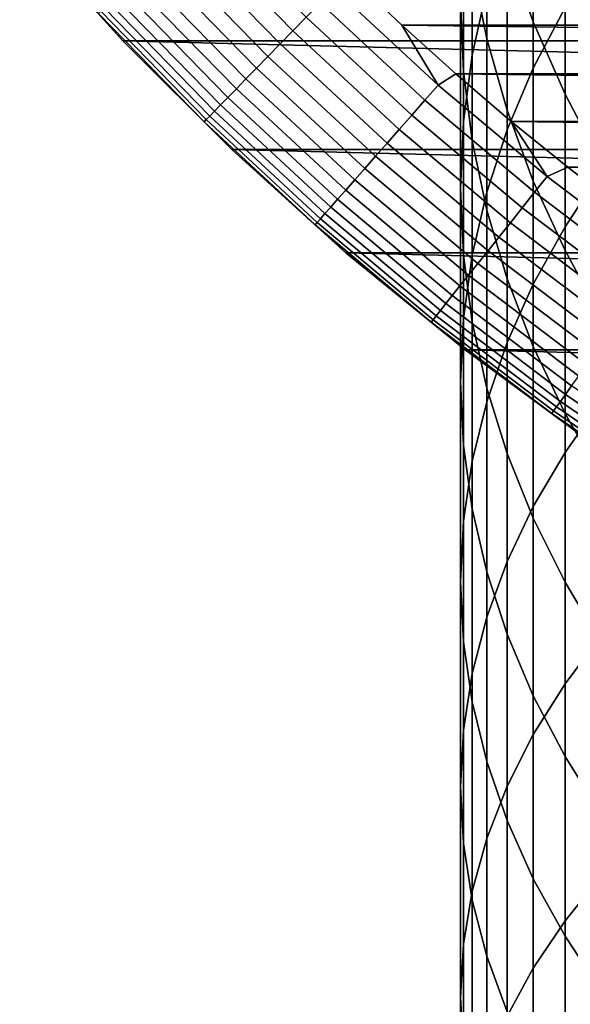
# Model space of a CAD drawing. Header units: metres. Extents: x -22 to 95, y -240 to 22.
# Tile 40 of 180: x -16.69 to -12.7, y -22.14 to -15. Entities that reach past the tile are written whole.
import ezdxf

# ---------------------------------------------------------------- set-up
doc = ezdxf.new("R2010")
doc.units = ezdxf.units.M
doc.layers.add('solid_10_151_013_XXX', color=7, linetype='CONTINUOUS')

msp = doc.modelspace()

# ---------------------------------------------------------------- linework, layer by layer
at = {"layer": 'solid_10_151_013_XXX'}
for points in [[(-13.415114, -15.260624, 277.961578), (-13.309258, -14.781195, 278.538086), (-13.309258, -13.356824, 277.304749), (-13.415114, -13.858851, 276.747803)], [(-13.309258, -15.142327, 272.779602), (-13.415114, -14.6185, 273.316101), (-13.415114, -13.402399, 272.080414), (-13.309258, -13.947194, 271.565247)], [(-12.972383, -15.019578, 270.551117), (-13.161527, -14.486819, 271.054932), (-13.161527, -13.360951, 269.815796), (-12.972383, -13.913366, 269.333618)], [(-12.972383, -15.35586, 280.885223), (-12.742425, -14.917019, 281.457916), (-12.742425, -13.376161, 280.227661), (-12.972383, -13.837479, 279.672913)], [(-13.478762, -15.377675, 275.062836), (-13.5, -14.870869, 275.625061), (-13.5, -13.562536, 274.397614), (-13.478762, -14.09135, 273.856018)], [(-13.478762, -15.743094, 277.381409), (-13.415114, -15.260624, 277.961578), (-13.415114, -13.858851, 276.747803), (-13.478762, -14.364063, 276.187317)], [(-13.161527, -15.801852, 280.303223), (-12.972383, -15.35586, 280.885223), (-12.972383, -13.837479, 279.672913), (-13.161527, -14.306314, 279.109131)], [(-13.161527, -15.661184, 272.248199), (-13.309258, -15.142327, 272.779602), (-13.309258, -13.947194, 271.565247), (-13.161527, -14.486819, 271.054932)], [(-12.742425, -15.543792, 270.055389), (-12.972383, -15.019578, 270.551117), (-12.972383, -13.913366, 269.333618), (-12.742425, -14.456923, 268.859192)], [(-13.415114, -15.882887, 274.50235), (-13.478762, -15.377675, 275.062836), (-13.478762, -14.09135, 273.856018), (-13.415114, -14.6185, 273.316101)], [(-15.447256, -14.332959, 134.886444), (-14.713615, -15.085124, 134.886444), (-14.616705, -14.985767, 134.935928), (-15.345514, -14.238556, 134.935928)], [(15.945707, -15.156978), (-15.945707, -15.156978), (-16.692745, -14.330121)], [(-15.94544, -15.157273, 133.5), (-16.692678, -14.330195, 133.5), (-16.692745, -14.330121), (-15.945707, -15.156978)], [(16.692745, -14.330121), (15.945707, -15.156978), (-16.692745, -14.330121)], [(-16.121847, -14.958887, 133.647018), (-16.692678, -14.330195, 133.5), (-15.94544, -15.157273, 133.5)], [(-15.544949, -14.423604, 134.823578), (-14.806667, -15.180527, 134.823578), (-14.713615, -15.085124, 134.886444), (-15.447256, -14.332959, 134.886444)], [(-13.309258, -16.253593, 279.713715), (-13.161527, -15.801852, 280.303223), (-13.161527, -14.306314, 279.109131), (-13.309258, -14.781195, 278.538086)], [(-13.5, -16.227087, 276.799408), (-13.478762, -15.743094, 277.381409), (-13.478762, -14.364063, 276.187317), (-13.5, -14.870869, 275.625061)], [(-15.637648, -14.509617, 134.74794), (-14.894964, -15.271052, 134.74794), (-14.806667, -15.180527, 134.823578), (-15.544949, -14.423604, 134.823578)], [(-12.472374, -16.057814, 269.569305), (-12.742425, -15.543792, 270.055389), (-12.742425, -14.456923, 268.859192), (-12.472374, -14.989911, 268.393982)], [(-15.724461, -14.590167, 134.660263), (-14.977654, -15.35583, 134.660263), (-14.894964, -15.271052, 134.74794), (-15.637648, -14.509617, 134.74794)], [(-12.972383, -16.173437, 271.723572), (-13.161527, -15.661184, 272.248199), (-13.161527, -14.486819, 271.054932), (-12.972383, -15.019578, 270.551117)], [(-12.742425, -16.50569, 282.625793), (-12.472374, -16.098106, 283.204041), (-12.472374, -14.486712, 282.01947), (-12.742425, -14.917019, 281.457916)], [(-15.804547, -14.664477, 134.561386), (-15.053938, -15.43404, 134.561386), (-14.977654, -15.35583, 134.660263), (-15.724461, -14.590167, 134.660263)], [(-13.309258, -16.384914, 273.945404), (-13.415114, -15.882887, 274.50235), (-13.415114, -14.6185, 273.316101), (-13.309258, -15.142327, 272.779602)], [(-15.877137, -14.731831, 134.452271), (-15.12308, -15.504928, 134.452271), (-15.053938, -15.43404, 134.561386), (-15.804547, -14.664477, 134.561386)], [(-14.415081, -14.779053, 134.992981), (-13.660487, -15.479214, 134.992981), (-13.92575, -15.044049, 135), (-14.308435, -14.680551, 135)], [(-14.308435, -14.680551, 135), (13.925947, -15.043866, 135), (14.308629, -14.680363, 135)], [(-14.308435, -14.680551, 135), (-13.92575, -15.044049, 135), (13.925947, -15.043866, 135)], [(-15.941529, -14.791577, 134.333969), (-15.184413, -15.56781, 134.333969), (-15.12308, -15.504928, 134.452271), (-15.877137, -14.731831, 134.452271)], [(-15.997101, -14.843141, 134.207611), (-15.237346, -15.622079, 134.207611), (-15.184413, -15.56781, 134.333969), (-15.941529, -14.791577, 134.333969)], [(-14.516872, -14.883414, 134.971558), (-13.756949, -15.588519, 134.971558), (-13.660487, -15.479214, 134.992981), (-14.415081, -14.779053, 134.992981)], [(-13.415114, -16.709663, 279.11853), (-13.309258, -16.253593, 279.713715), (-13.309258, -14.781195, 278.538086), (-13.415114, -15.260624, 277.961578)], [(-16.079731, -14.91981, 133.935715), (-15.316051, -15.702772, 133.935715), (-15.281366, -15.667212, 134.074432), (-16.043316, -14.886023, 134.074432)], [(-16.043316, -14.886023, 134.074432), (-15.281366, -15.667212, 134.074432), (-15.237346, -15.622079, 134.207611), (-15.997101, -14.843141, 134.207611)], [(-14.616705, -14.985767, 134.935928), (-13.851557, -15.695722, 134.935928), (-13.756949, -15.588519, 134.971558), (-14.516872, -14.883414, 134.971558)], [(-13.478762, -16.711081, 276.217407), (-13.5, -16.227087, 276.799408), (-13.5, -14.870869, 275.625061), (-13.478762, -15.377675, 275.062836)], [(-16.121847, -14.958887, 133.647018), (-15.356167, -15.7439, 133.647018), (-15.341065, -15.728417, 133.792786), (-16.105991, -14.944177, 133.792786)], [(-16.121847, -14.958887, 133.647018), (-15.94544, -15.157273, 133.5), (-15.356167, -15.7439, 133.647018)], [(-16.105991, -14.944177, 133.792786), (-15.341065, -15.728417, 133.792786), (-15.316051, -15.702772, 133.935715), (-16.079731, -14.91981, 133.935715)], [(-12.972383, -16.921354, 282.036072), (-12.742425, -16.50569, 282.625793), (-12.742425, -14.917019, 281.457916), (-12.972383, -15.35586, 280.885223)], [(-14.713615, -15.085124, 134.886444), (-13.943394, -15.799786, 134.886444), (-13.851557, -15.695722, 134.935928), (-14.616705, -14.985767, 134.935928)], [(-13.92575, -15.044049, 135), (13.533885, -15.397527, 135), (13.925947, -15.043866, 135)], [(-13.92575, -15.044049, 135), (-13.533683, -15.397705, 135), (13.533885, -15.397527, 135)], [(-13.660487, -15.479214, 134.992981), (-13.533683, -15.397705, 135), (-13.92575, -15.044049, 135)], [(-12.742425, -16.677477, 271.207336), (-12.972383, -16.173437, 271.723572), (-12.972383, -15.019578, 270.551117), (-12.742425, -15.543792, 270.055389)], [(-14.806667, -15.180527, 134.823578), (-14.031575, -15.899707, 134.823578), (-13.943394, -15.799786, 134.886444), (-14.713615, -15.085124, 134.886444)], [(15.157108, -15.945595), (-15.157108, -15.945595), (-15.945707, -15.156978)], [(-15.157271, -15.945442, 133.5), (-15.94544, -15.157273, 133.5), (-15.945707, -15.156978), (-15.157108, -15.945595)], [(15.945707, -15.156978), (15.157108, -15.945595), (-15.945707, -15.156978)], [(-15.356167, -15.7439, 133.647018), (-15.94544, -15.157273, 133.5), (-15.157271, -15.945442, 133.5)], [(-14.894964, -15.271052, 134.74794), (-14.11525, -15.994522, 134.74794), (-14.031575, -15.899707, 134.823578), (-14.806667, -15.180527, 134.823578)], [(-13.161527, -16.882177, 273.393738), (-13.309258, -16.384914, 273.945404), (-13.309258, -15.142327, 272.779602), (-13.161527, -15.661184, 272.248199)], [(-13.478762, -17.168625, 278.519592), (-13.415114, -16.709663, 279.11853), (-13.415114, -15.260624, 277.961578), (-13.478762, -15.743094, 277.381409)], [(-14.977654, -15.35583, 134.660263), (-14.19361, -16.083317, 134.660263), (-14.11525, -15.994522, 134.74794), (-14.894964, -15.271052, 134.74794)], [(-15.053938, -15.43404, 134.561386), (-14.265901, -16.165232, 134.561386), (-14.19361, -16.083317, 134.660263), (-14.977654, -15.35583, 134.660263)], [(-13.660487, -15.479214, 134.992981), (-12.871931, -16.14089, 134.992981), (-13.132785, -15.741026, 135), (-13.533683, -15.397705, 135)], [(-13.533683, -15.397705, 135), (13.132992, -15.740854, 135), (13.533885, -15.397527, 135)], [(-13.533683, -15.397705, 135), (-13.132785, -15.741026, 135), (13.132992, -15.740854, 135)], [(-13.415114, -17.19355, 275.637238), (-13.478762, -16.711081, 276.217407), (-13.478762, -15.377675, 275.062836), (-13.415114, -15.882887, 274.50235)], [(-13.161527, -17.343796, 281.436737), (-12.972383, -16.921354, 282.036072), (-12.972383, -15.35586, 280.885223), (-13.161527, -15.801852, 280.303223)], [(-15.12308, -15.504928, 134.452271), (-14.331424, -16.239477, 134.452271), (-14.265901, -16.165232, 134.561386), (-15.053938, -15.43404, 134.561386)], [(-15.184413, -15.56781, 134.333969), (-14.389546, -16.305338, 134.333969), (-14.331424, -16.239477, 134.452271), (-15.12308, -15.504928, 134.452271)], [(-13.756949, -15.588519, 134.971558), (-12.962826, -16.254869, 134.971558), (-12.871931, -16.14089, 134.992981), (-13.660487, -15.479214, 134.992981)], [(-12.472374, -17.171715, 270.701172), (-12.742425, -16.677477, 271.207336), (-12.742425, -15.543792, 270.055389), (-12.472374, -16.057814, 269.569305)], [(-15.237346, -15.622079, 134.207611), (-14.439708, -16.362179, 134.207611), (-14.389546, -16.305338, 134.333969), (-15.184413, -15.56781, 134.333969)], [(-13.851557, -15.695722, 134.935928), (-13.05197, -16.366653, 134.935928), (-12.962826, -16.254869, 134.971558), (-13.756949, -15.588519, 134.971558)], [(-15.316051, -15.702772, 133.935715), (-14.514294, -16.446693, 133.935715), (-14.481424, -16.409449, 134.074432), (-15.281366, -15.667212, 134.074432)], [(-15.281366, -15.667212, 134.074432), (-14.481424, -16.409449, 134.074432), (-14.439708, -16.362179, 134.207611), (-15.237346, -15.622079, 134.207611)], [(-12.972383, -17.373114, 272.849091), (-13.161527, -16.882177, 273.393738), (-13.161527, -15.661184, 272.248199), (-12.972383, -16.173437, 271.723572)], [(-15.356167, -15.7439, 133.647018), (-14.552309, -16.489771, 133.647018), (-14.537998, -16.473555, 133.792786), (-15.341065, -15.728417, 133.792786)], [(-15.356167, -15.7439, 133.647018), (-15.157271, -15.945442, 133.5), (-14.552309, -16.489771, 133.647018)], [(-15.341065, -15.728417, 133.792786), (-14.537998, -16.473555, 133.792786), (-14.514294, -16.446693, 133.935715), (-15.316051, -15.702772, 133.935715)], [(-13.943394, -15.799786, 134.886444), (-13.138507, -16.475166, 134.886444), (-13.05197, -16.366653, 134.935928), (-13.851557, -15.695722, 134.935928)], [(-13.5, -17.629036, 277.918762), (-13.478762, -17.168625, 278.519592), (-13.478762, -15.743094, 277.381409), (-13.5, -16.227087, 276.799408)], [(-13.132785, -15.741026, 135), (12.723249, -16.073854, 135), (13.132992, -15.740854, 135)], [(-13.132785, -15.741026, 135), (-12.723039, -16.07402, 135), (12.723249, -16.073854, 135)], [(-12.871931, -16.14089, 134.992981), (-12.723039, -16.07402, 135), (-13.132785, -15.741026, 135)], [(-14.031575, -15.899707, 134.823578), (-13.221598, -16.579359, 134.823578), (-13.138507, -16.475166, 134.886444), (-13.943394, -15.799786, 134.886444)], [(-13.309258, -17.771681, 280.829681), (-13.161527, -17.343796, 281.436737), (-13.161527, -15.801852, 280.303223), (-13.309258, -16.253593, 279.713715)], [(-14.11525, -15.994522, 134.74794), (-13.300442, -16.678226, 134.74794), (-13.221598, -16.579359, 134.823578), (-14.031575, -15.899707, 134.823578)], [(-13.309258, -17.672979, 275.06073), (-13.415114, -17.19355, 275.637238), (-13.415114, -15.882887, 274.50235), (-13.309258, -16.384914, 273.945404)], [(-15.157271, -15.945442, 133.5), (-15.157108, -15.945595), (-14.330021, -16.692833), (-14.330194, -16.69268, 133.5)], [(-14.552309, -16.489771, 133.647018), (-15.157271, -15.945442, 133.5), (-14.330194, -16.69268, 133.5)], [(14.330021, -16.692833), (-14.330021, -16.692833), (-15.157108, -15.945595)], [(15.157108, -15.945595), (14.330021, -16.692833), (-15.157108, -15.945595)], [(-14.19361, -16.083317, 134.660263), (-13.37428, -16.770817, 134.660263), (-13.300442, -16.678226, 134.74794), (-14.11525, -15.994522, 134.74794)], [(-14.265901, -16.165232, 134.561386), (-13.442397, -16.856234, 134.561386), (-13.37428, -16.770817, 134.660263), (-14.19361, -16.083317, 134.660263)], [(-12.871931, -16.14089, 134.992981), (-12.051373, -16.76244, 134.992981), (-12.304985, -16.396259, 135), (-12.723039, -16.07402, 135)], [(-12.742425, -18.139647, 283.729401), (-12.472374, -17.755436, 284.323425), (-12.472374, -16.098106, 283.204041), (-12.742425, -16.50569, 282.625793)], [(-12.723039, -16.07402, 135), (12.305201, -16.396097, 135), (12.723249, -16.073854, 135)], [(-12.723039, -16.07402, 135), (-12.304985, -16.396259, 135), (12.305201, -16.396097, 135)], [(-14.331424, -16.239477, 134.452271), (-13.504138, -16.933653, 134.452271), (-13.442397, -16.856234, 134.561386), (-14.265901, -16.165232, 134.561386)], [(-12.742425, -17.856174, 272.313202), (-12.972383, -17.373114, 272.849091), (-12.972383, -16.173437, 271.723572), (-12.742425, -16.677477, 271.207336)], [(-12.962826, -16.254869, 134.971558), (-12.136474, -16.880806, 134.971558), (-12.051373, -16.76244, 134.992981), (-12.871931, -16.14089, 134.992981)], [(-14.389546, -16.305338, 134.333969), (-13.558905, -17.002329, 134.333969), (-13.504138, -16.933653, 134.452271), (-14.331424, -16.239477, 134.452271)], [(-13.478762, -18.089447, 277.317932), (-13.5, -17.629036, 277.918762), (-13.5, -16.227087, 276.799408), (-13.478762, -16.711081, 276.217407)], [(-13.415114, -18.203665, 280.216797), (-13.309258, -17.771681, 280.829681), (-13.309258, -16.253593, 279.713715), (-13.415114, -16.709663, 279.11853)], [(-13.05197, -16.366653, 134.935928), (-12.219935, -16.996895, 134.935928), (-12.136474, -16.880806, 134.971558), (-12.962826, -16.254869, 134.971558)], [(-14.439708, -16.362179, 134.207611), (-13.606171, -17.0616, 134.207611), (-13.558905, -17.002329, 134.333969), (-14.389546, -16.305338, 134.333969)], [(-14.481424, -16.409449, 134.074432), (-13.64548, -17.110889, 134.074432), (-13.606171, -17.0616, 134.207611), (-14.439708, -16.362179, 134.207611)], [(-13.161527, -18.14786, 274.489685), (-13.309258, -17.672979, 275.06073), (-13.309258, -16.384914, 273.945404), (-13.161527, -16.882177, 273.393738)], [(-13.138507, -16.475166, 134.886444), (-12.300955, -17.109587, 134.886444), (-12.219935, -16.996895, 134.935928), (-13.05197, -16.366653, 134.935928)], [(-14.552309, -16.489771, 133.647018), (-13.712273, -17.194645, 133.647018), (-13.698788, -17.177736, 133.792786), (-14.537998, -16.473555, 133.792786)], [(-14.537998, -16.473555, 133.792786), (-13.698788, -17.177736, 133.792786), (-13.676452, -17.149727, 133.935715), (-14.514294, -16.446693, 133.935715)], [(-14.514294, -16.446693, 133.935715), (-13.676452, -17.149727, 133.935715), (-13.64548, -17.110889, 134.074432), (-14.481424, -16.409449, 134.074432)], [(-13.221598, -16.579359, 134.823578), (-12.378749, -17.217793, 134.823578), (-12.300955, -17.109587, 134.886444), (-13.138507, -16.475166, 134.886444)], [(-14.552309, -16.489771, 133.647018), (-14.330194, -16.69268, 133.5), (-13.712273, -17.194645, 133.647018)], [(-12.972383, -18.531477, 283.123596), (-12.742425, -18.139647, 283.729401), (-12.742425, -16.50569, 282.625793), (-12.972383, -16.921354, 282.036072)], [(-13.300442, -16.678226, 134.74794), (-12.452568, -17.320467, 134.74794), (-12.378749, -17.217793, 134.823578), (-13.221598, -16.579359, 134.823578)], [(-13.37428, -16.770817, 134.660263), (-12.521698, -17.416622, 134.660263), (-12.452568, -17.320467, 134.74794), (-13.300442, -16.678226, 134.74794)], [(-12.472374, -18.329845, 271.78772), (-12.742425, -17.856174, 272.313202), (-12.742425, -16.677477, 271.207336), (-12.472374, -17.171715, 270.701172)], [(-13.466331, -17.397066, 133.5), (-14.330194, -16.69268, 133.5), (-14.330021, -16.692833), (-13.466738, -17.396746)], [(-13.712273, -17.194645, 133.647018), (-14.330194, -16.69268, 133.5), (-13.466331, -17.397066, 133.5)], [(13.466738, -17.396746), (-13.466738, -17.396746), (-14.330021, -16.692833)], [(14.330021, -16.692833), (13.466738, -17.396746), (-14.330021, -16.692833)], [(-13.478762, -18.63839, 279.600067), (-13.415114, -18.203665, 280.216797), (-13.415114, -16.709663, 279.11853), (-13.478762, -17.168625, 278.519592)], [(-13.415114, -18.548409, 276.718994), (-13.478762, -18.089447, 277.317932), (-13.478762, -16.711081, 276.217407), (-13.415114, -17.19355, 275.637238)], [(-13.442397, -16.856234, 134.561386), (-12.585473, -17.505327, 134.561386), (-12.521698, -17.416622, 134.660263), (-13.37428, -16.770817, 134.660263)], [(-13.504138, -16.933653, 134.452271), (-12.643278, -17.58573, 134.452271), (-12.585473, -17.505327, 134.561386), (-13.442397, -16.856234, 134.561386)], [(-12.972383, -18.616697, 273.925903), (-13.161527, -18.14786, 274.489685), (-13.161527, -16.882177, 273.393738), (-12.972383, -17.373114, 272.849091)], [(-13.558905, -17.002329, 134.333969), (-12.694554, -17.657049, 134.333969), (-12.643278, -17.58573, 134.452271), (-13.504138, -16.933653, 134.452271)], [(-13.161527, -18.929693, 282.507904), (-12.972383, -18.531477, 283.123596), (-12.972383, -16.921354, 282.036072), (-13.161527, -17.343796, 281.436737)], [(-13.606171, -17.0616, 134.207611), (-12.738807, -17.718601, 134.207611), (-12.694554, -17.657049, 134.333969), (-13.558905, -17.002329, 134.333969)], [(-13.676452, -17.149727, 133.935715), (-12.804607, -17.810123, 133.935715), (-12.77561, -17.769791, 134.074432), (-13.64548, -17.110889, 134.074432)], [(-13.64548, -17.110889, 134.074432), (-12.77561, -17.769791, 134.074432), (-12.738807, -17.718601, 134.207611), (-13.606171, -17.0616, 134.207611)], [(-13.712273, -17.194645, 133.647018), (-12.838144, -17.856771, 133.647018), (-12.82552, -17.839211, 133.792786), (-13.698788, -17.177736, 133.792786)], [(-13.698788, -17.177736, 133.792786), (-12.82552, -17.839211, 133.792786), (-12.804607, -17.810123, 133.935715), (-13.676452, -17.149727, 133.935715)], [(-13.5, -19.074486, 278.981354), (-13.478762, -18.63839, 279.600067), (-13.478762, -17.168625, 278.519592), (-13.5, -17.629036, 277.918762)], [(-13.712273, -17.194645, 133.647018), (-13.466331, -17.397066, 133.5), (-12.838144, -17.856771, 133.647018)], [(-13.309258, -19.004478, 276.12384), (-13.415114, -18.548409, 276.718994), (-13.415114, -17.19355, 275.637238), (-13.309258, -17.672979, 275.06073)], [(12.567911, -18.056787), (-12.567911, -18.056787), (-13.466738, -17.396746)], [(-12.5679, -18.056797, 133.5), (-13.466331, -17.397066, 133.5), (-13.466738, -17.396746), (-12.567911, -18.056787)], [(13.466738, -17.396746), (12.567911, -18.056787), (-13.466738, -17.396746)], [(-12.838144, -17.856771, 133.647018), (-13.466331, -17.397066, 133.5), (-12.5679, -18.056797, 133.5)], [(-13.309258, -19.333042, 281.884277), (-13.161527, -18.929693, 282.507904), (-13.161527, -17.343796, 281.436737), (-13.309258, -17.771681, 280.829681)], [(-12.742425, -19.078014, 273.371185), (-12.972383, -18.616697, 273.925903), (-12.972383, -17.373114, 272.849091), (-12.742425, -17.856174, 272.313202)], [(-13.478762, -19.510582, 278.36264), (-13.5, -19.074486, 278.981354), (-13.5, -17.629036, 277.918762), (-13.478762, -18.089447, 277.317932)], [(-13.161527, -19.456219, 275.534302), (-13.309258, -19.004478, 276.12384), (-13.309258, -17.672979, 275.06073), (-13.161527, -18.14786, 274.489685)], [(-12.738807, -17.718601, 134.207611), (-11.839772, -18.331553, 134.207611), (-11.798642, -18.267872, 134.333969), (-12.694554, -17.657049, 134.333969)], [(-12.77561, -17.769791, 134.074432), (-11.873978, -18.384514, 134.074432), (-11.839772, -18.331553, 134.207611), (-12.738807, -17.718601, 134.207611)], [(-12.742425, -19.816296, 284.767029), (-12.472374, -19.456066, 285.375885), (-12.472374, -17.755436, 284.323425), (-12.742425, -18.139647, 283.729401)], [(-13.415114, -19.740255, 281.254669), (-13.309258, -19.333042, 281.884277), (-13.309258, -17.771681, 280.829681), (-13.415114, -18.203665, 280.216797)], [(-12.82552, -17.839211, 133.792786), (-11.920365, -18.456335, 133.792786), (-11.900928, -18.426241, 133.935715), (-12.804607, -17.810123, 133.935715)], [(-12.804607, -17.810123, 133.935715), (-11.900928, -18.426241, 133.935715), (-11.873978, -18.384514, 134.074432), (-12.77561, -17.769791, 134.074432)], [(-12.838144, -17.856771, 133.647018), (-11.932099, -18.474503, 133.647018), (-11.920365, -18.456335, 133.792786), (-12.82552, -17.839211, 133.792786)], [(-12.838144, -17.856771, 133.647018), (-12.5679, -18.056797, 133.5), (-11.932099, -18.474503, 133.647018)], [(-12.472374, -19.530363, 272.82724), (-12.742425, -19.078014, 273.371185), (-12.742425, -17.856174, 272.313202), (-12.472374, -18.329845, 271.78772)], [(-13.415114, -19.945307, 277.74588), (-13.478762, -19.510582, 278.36264), (-13.478762, -18.089447, 277.317932), (-13.415114, -18.548409, 276.718994)], [(-12.972383, -19.902212, 274.952301), (-13.161527, -19.456219, 275.534302), (-13.161527, -18.14786, 274.489685), (-12.972383, -18.616697, 273.925903)], [(-12.972383, -20.183666, 284.146057), (-12.742425, -19.816296, 284.767029), (-12.742425, -18.139647, 283.729401), (-12.972383, -18.531477, 283.123596)], [(-13.478762, -20.150051, 280.621063), (-13.415114, -19.740255, 281.254669), (-13.415114, -18.203665, 280.216797), (-13.478762, -18.63839, 279.600067)], [(-13.161527, -20.557026, 283.514984), (-12.972383, -20.183666, 284.146057), (-12.972383, -18.531477, 283.123596), (-13.161527, -18.929693, 282.507904)], [(-13.309258, -20.377291, 277.133026), (-13.415114, -19.945307, 277.74588), (-13.415114, -18.548409, 276.718994), (-13.309258, -19.004478, 276.12384)], [(-13.5, -20.56114, 279.985474), (-13.478762, -20.150051, 280.621063), (-13.478762, -18.63839, 279.600067), (-13.5, -19.074486, 278.981354)], [(-12.742425, -20.341053, 274.379608), (-12.972383, -19.902212, 274.952301), (-12.972383, -18.616697, 273.925903), (-12.742425, -19.078014, 273.371185)], [(-13.309258, -20.935198, 282.875793), (-13.161527, -20.557026, 283.514984), (-13.161527, -18.929693, 282.507904), (-13.309258, -19.333042, 281.884277)], [(-13.161527, -20.805178, 276.52597), (-13.309258, -20.377291, 277.133026), (-13.309258, -19.004478, 276.12384), (-13.161527, -19.456219, 275.534302)], [(-13.478762, -20.972229, 279.349884), (-13.5, -20.56114, 279.985474), (-13.5, -19.074486, 278.981354), (-13.478762, -19.510582, 278.36264)], [(-12.472374, -20.77136, 273.818085), (-12.742425, -20.341053, 274.379608), (-12.742425, -19.078014, 273.371185), (-12.472374, -19.530363, 272.82724)], [(-13.415114, -21.316992, 282.230438), (-13.309258, -20.935198, 282.875793), (-13.309258, -19.333042, 281.884277), (-13.415114, -19.740255, 281.254669)], [(-12.972383, -21.227617, 275.926636), (-13.161527, -20.805178, 276.52597), (-13.161527, -19.456219, 275.534302), (-12.972383, -19.902212, 274.952301)], [(-12.742425, -21.532969, 285.736969), (-12.472374, -21.197296, 286.359741), (-12.472374, -19.456066, 285.375885), (-12.742425, -19.816296, 284.767029)], [(-13.415114, -21.382025, 278.716278), (-13.478762, -20.972229, 279.349884), (-13.478762, -19.510582, 278.36264), (-13.415114, -19.945307, 277.74588)], [(-13.478762, -21.701208, 281.581024), (-13.415114, -21.316992, 282.230438), (-13.415114, -19.740255, 281.254669), (-13.478762, -20.150051, 280.621063)], [(-12.972383, -21.875298, 285.101868), (-12.742425, -21.532969, 285.736969), (-12.742425, -19.816296, 284.767029), (-12.972383, -20.183666, 284.146057)], [(-13.309258, -21.789238, 278.08667), (-13.415114, -21.382025, 278.716278), (-13.415114, -19.945307, 277.74588), (-13.309258, -20.377291, 277.133026)], [(-12.742425, -21.643282, 275.336914), (-12.972383, -21.227617, 275.926636), (-12.972383, -19.902212, 274.952301), (-12.742425, -20.341053, 274.379608)], [(-13.5, -22.086636, 280.929535), (-13.478762, -21.701208, 281.581024), (-13.478762, -20.150051, 280.621063), (-13.5, -20.56114, 279.985474)], [(-13.161527, -22.223206, 284.456421), (-12.972383, -21.875298, 285.101868), (-12.972383, -20.183666, 284.146057), (-13.161527, -20.557026, 283.514984)], [(-13.161527, -22.192587, 277.463043), (-13.309258, -21.789238, 278.08667), (-13.309258, -20.377291, 277.133026), (-13.161527, -20.805178, 276.52597)], [(-12.472374, -22.050865, 274.758667), (-12.742425, -21.643282, 275.336914), (-12.742425, -20.341053, 274.379608), (-12.472374, -20.77136, 273.818085)], [(-13.478762, -22.472065, 280.278076), (-13.5, -22.086636, 280.929535), (-13.5, -20.56114, 279.985474), (-13.478762, -20.972229, 279.349884)], [(-13.309258, -22.5756, 283.802643), (-13.161527, -22.223206, 284.456421), (-13.161527, -20.557026, 283.514984), (-13.309258, -20.935198, 282.875793)], [(-12.972383, -22.590803, 276.847382), (-13.161527, -22.192587, 277.463043), (-13.161527, -20.805178, 276.52597), (-12.972383, -21.227617, 275.926636)], [(-13.415114, -22.931368, 283.142609), (-13.309258, -22.5756, 283.802643), (-13.309258, -20.935198, 282.875793), (-13.415114, -21.316992, 282.230438)], [(-13.415114, -22.856281, 279.628632), (-13.478762, -22.472065, 280.278076), (-13.478762, -20.972229, 279.349884), (-13.415114, -21.382025, 278.716278)], [(-12.742425, -22.982634, 276.241547), (-12.972383, -22.590803, 276.847382), (-12.972383, -21.227617, 275.926636), (-12.742425, -21.643282, 275.336914)], [(-12.742425, -23.28694, 286.637726), (-12.472374, -22.976355, 287.273376), (-12.472374, -21.197296, 286.359741), (-12.742425, -21.532969, 285.736969)], [(-13.478762, -23.289394, 282.478394), (-13.415114, -22.931368, 283.142609), (-13.415114, -21.316992, 282.230438), (-13.478762, -21.701208, 281.581024)], [(-13.309258, -23.238075, 278.983307), (-13.415114, -22.856281, 279.628632), (-13.415114, -21.382025, 278.716278), (-13.309258, -21.789238, 278.08667)], [(-12.972383, -23.603682, 285.989502), (-12.742425, -23.28694, 286.637726), (-12.742425, -21.532969, 285.736969), (-12.972383, -21.875298, 285.101868)], [(-12.472374, -23.366844, 275.647522), (-12.742425, -22.982634, 276.241547), (-12.742425, -21.643282, 275.336914), (-12.472374, -22.050865, 274.758667)], [(-13.5, -23.64855, 281.812073), (-13.478762, -23.289394, 282.478394), (-13.478762, -21.701208, 281.581024), (-13.5, -22.086636, 280.929535)], [(-13.161527, -23.616247, 278.344116), (-13.309258, -23.238075, 278.983307), (-13.309258, -21.789238, 278.08667), (-13.161527, -22.192587, 277.463043)], [(-13.161527, -23.925587, 285.330688), (-12.972383, -23.603682, 285.989502), (-12.972383, -21.875298, 285.101868), (-13.161527, -22.223206, 284.456421)], [(-13.478762, -24.007706, 281.145752), (-13.5, -23.64855, 281.812073), (-13.5, -22.086636, 280.929535), (-13.478762, -22.472065, 280.278076)]]:
    msp.add_3dface(points, dxfattribs=at)

doc.saveas('drawing.dxf')
